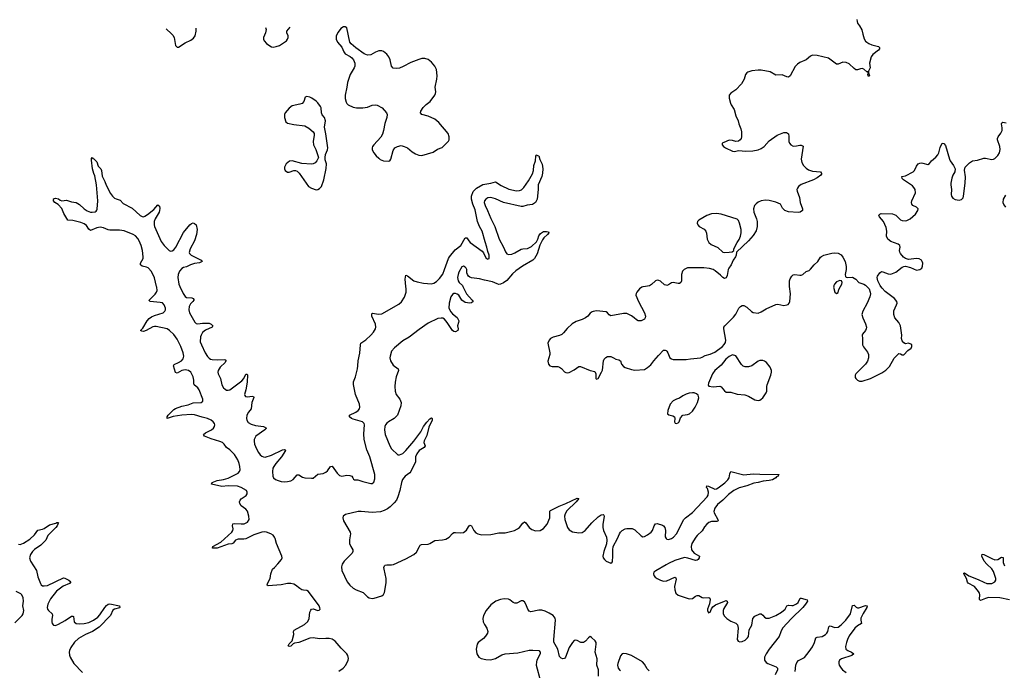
# Model space of a CAD drawing. Header units: inches. Extents: x 1771465 to 1971076, y 472029 to 643563.
# Tile 101 of 127: x 1861924 to 1874226, y 635205 to 643333. Entities that reach past the tile are written whole.
import ezdxf

# ---------------------------------------------------------------- set-up
doc = ezdxf.new("R2010")
doc.units = ezdxf.units.IN
doc.header["$MEASUREMENT"] = 0
for name, color, linetype in [('B8663', 7, 'Continuous'), ('B8664', 7, 'Continuous'), ('B8673', 7, 'Continuous'), ('B8674', 7, 'Continuous')]:
    doc.layers.add(name, color=color, linetype=linetype)

msp = doc.modelspace()

# ---------------------------------------------------------------- linework, layer by layer
at = {"layer": 'B8663', "color": 6}
for points, elevation in [([(1865910, 635193), (1865968, 635232), (1865999, 635270), (1866027, 635330), (1866031, 635351), (1866026, 635390), (1866012, 635412), (1865940, 635480), (1865865, 635570), (1865830, 635592), (1865790, 635603), (1865750, 635604), (1865670, 635597), (1865590, 635610), (1865550, 635607), (1865410, 635552), (1865356, 635544), (1865343, 635537), (1865310, 635508), (1865290, 635502), (1865278, 635510), (1865290, 635537), (1865328, 635572), (1865349, 635650), (1865346, 635690), (1865353, 635707), (1865484, 635776), (1865524, 635816), (1865540, 635850), (1865550, 635931), (1865562, 635958), (1865570, 635967), (1865590, 635973), (1865650, 635952), (1865666, 635954), (1865677, 635970), (1865675, 635985), (1865666, 636010), (1865531, 636191), (1865510, 636200), (1865470, 636204), (1865450, 636211), (1865425, 636225), (1865371, 636270), (1865350, 636280), (1865310, 636288), (1865270, 636288), (1865190, 636274), (1865030, 636259), (1865018, 636270), (1865022, 636290), (1865055, 636350), (1865061, 636410), (1865085, 636470), (1865110, 636490), (1865150, 636534), (1865194, 636590), (1865202, 636610), (1865200, 636630), (1865133, 636790), (1865116, 636850), (1865107, 636870), (1865090, 636891), (1865062, 636910), (1865010, 636930), (1864987, 636933), (1864950, 636929), (1864850, 636895), (1864750, 636848), (1864723, 636843), (1864655, 636845), (1864640, 636840), (1864621, 636830), (1864590, 636791), (1864576, 636784), (1864530, 636780), (1864390, 636729), (1864334, 636730), (1864337, 636750), (1864436, 636804), (1864573, 636930), (1864586, 636950), (1864591, 636970), (1864583, 637010), (1864587, 637033), (1864610, 637037), (1864690, 637033), (1864730, 637036), (1864770, 637055), (1864790, 637089), (1864788, 637130), (1864770, 637192), (1864750, 637218), (1864690, 637260), (1864674, 637290), (1864672, 637308), (1864677, 637330), (1864690, 637346), (1864755, 637390), (1864767, 637410), (1864768, 637430), (1864757, 637450), (1864693, 637490), (1864645, 637505), (1864530, 637511), (1864450, 637502), (1864320, 637530), (1864330, 637550), (1864390, 637574), (1864470, 637587), (1864530, 637606), (1864654, 637666), (1864672, 637688), (1864677, 637710), (1864676, 637750), (1864667, 637790), (1864650, 637835), (1864610, 637900), (1864550, 637961), (1864507, 637987), (1864478, 638030), (1864457, 638050), (1864425, 638065), (1864316, 638096), (1864233, 638130), (1864222, 638150), (1864246, 638170), (1864320, 638210), (1864344, 638230), (1864359, 638250), (1864363, 638270), (1864357, 638290), (1864341, 638310), (1864315, 638330), (1864270, 638350), (1864205, 638365), (1864110, 638397), (1864070, 638402), (1863950, 638392), (1863844, 638376), (1863767, 638350), (1863767, 638370), (1863781, 638390), (1863850, 638461), (1863870, 638475), (1863950, 638505), (1864030, 638523), (1864090, 638545), (1864190, 638550), (1864212, 638568), (1864211, 638590), (1864165, 638710), (1864150, 638732), (1864105, 638770), (1864099, 638790), (1864100, 638830), (1864093, 638870), (1864063, 638930), (1864032, 638952), (1863990, 638957), (1863950, 638949), (1863890, 638918), (1863870, 638927), (1863848, 639010), (1863854, 639026), (1863910, 639048), (1863945, 639070), (1863965, 639095), (1863975, 639130), (1863966, 639170), (1863937, 639250), (1863890, 639342), (1863850, 639398), (1863797, 639450), (1863765, 639470), (1863630, 639499), (1863610, 639499), (1863586, 639494), (1863504, 639450), (1863470, 639439), (1863450, 639441), (1863433, 639450), (1863461, 639479), (1863516, 639570), (1863540, 639600), (1863570, 639620), (1863610, 639637), (1863718, 639670), (1863739, 639690), (1863746, 639710), (1863748, 639730), (1863731, 639770), (1863710, 639794), (1863681, 639801), (1863554, 639814), (1863543, 639823), (1863542, 639830), (1863615, 639905), (1863633, 639930), (1863640, 639950), (1863637, 639990), (1863635, 640000)], 300), ([(1863924, 640000), (1863965, 639910), (1863990, 639874), (1864010, 639864), (1864076, 639856), (1864093, 639850), (1864099, 639839), (1864101, 639830), (1864088, 639810), (1864059, 639781), (1864040, 639750), (1864036, 639710), (1864048, 639670), (1864114, 639554), (1864130, 639537), (1864150, 639531), (1864210, 639540), (1864290, 639540), (1864317, 639530), (1864338, 639510), (1864328, 639490), (1864246, 639454), (1864210, 639424), (1864190, 639392), (1864183, 639370), (1864181, 639310), (1864194, 639270), (1864242, 639170), (1864270, 639125), (1864290, 639103), (1864310, 639091), (1864330, 639086), (1864390, 639082), (1864489, 639089), (1864498, 639078), (1864500, 639070), (1864491, 639050), (1864431, 638990), (1864406, 638950), (1864402, 638930), (1864404, 638910), (1864435, 638850), (1864449, 638770), (1864470, 638733), (1864490, 638715), (1864510, 638705), (1864530, 638703), (1864550, 638708), (1864701, 638819), (1864726, 638850), (1864750, 638903), (1864764, 638904), (1864770, 638894), (1864766, 638806), (1864750, 638710), (1864734, 638650), (1864736, 638636), (1864745, 638625), (1864770, 638619), (1864831, 638630), (1864846, 638626), (1864851, 638611), (1864824, 638550), (1864816, 638470), (1864785, 638430), (1864764, 638390), (1864757, 638350), (1864761, 638330), (1864781, 638301), (1864818, 638278), (1864870, 638263), (1864971, 638251), (1865007, 638230), (1864986, 638210), (1864875, 638130), (1864854, 638090), (1864852, 638068), (1864860, 638030), (1864885, 637970), (1864910, 637925), (1864930, 637897), (1864950, 637879), (1864970, 637870), (1864990, 637869), (1865070, 637891), (1865210, 637961), (1865230, 637965), (1865241, 637961), (1865247, 637950), (1865196, 637870), (1865125, 637790), (1865098, 637750), (1865089, 637730), (1865085, 637690), (1865088, 637630), (1865097, 637610), (1865122, 637590), (1865155, 637575), (1865190, 637565), (1865230, 637561), (1865270, 637563), (1865310, 637571), (1865340, 637590), (1865390, 637645), (1865410, 637646), (1865458, 637618), (1865489, 637609), (1865570, 637604), (1865590, 637607), (1865650, 637653), (1865715, 637665), (1865750, 637678), (1865770, 637696), (1865809, 637751), (1865830, 637754), (1865890, 637666), (1865919, 637639), (1865950, 637632), (1866010, 637641), (1866050, 637639), (1866074, 637630), (1866088, 637610), (1866094, 637594), (1866106, 637586), (1866150, 637583), (1866210, 637562), (1866310, 637537), (1866330, 637539), (1866350, 637553), (1866363, 637597), (1866363, 637650), (1866300, 637870), (1866261, 637961), (1866228, 638090), (1866223, 638157), (1866233, 638270), (1866229, 638289), (1866206, 638310), (1866090, 638342), (1866071, 638350), (1866043, 638370), (1866046, 638390), (1866125, 638430), (1866154, 638450), (1866171, 638470), (1866176, 638490), (1866169, 638530), (1866118, 638650), (1866095, 638775), (1866095, 638810), (1866118, 638870), (1866145, 638970), (1866151, 639010), (1866152, 639070), (1866174, 639166), (1866181, 639270), (1866187, 639290), (1866250, 639332), (1866311, 639390), (1866346, 639430), (1866369, 639470), (1866373, 639490), (1866370, 639530), (1866326, 639630), (1866323, 639657), (1866334, 639666), (1866408, 639652), (1866450, 639658), (1866660, 639780), (1866693, 639807), (1866733, 639867), (1866752, 639930), (1866753, 639970), (1866750, 640000)], 300), ([(1867462, 640000), (1867508, 639908), (1867578, 639830), (1867591, 639810), (1867570, 639795), (1867550, 639791), (1867490, 639801), (1867450, 639830), (1867410, 639890), (1867390, 639904), (1867370, 639911), (1867350, 639911), (1867330, 639901), (1867310, 639871), (1867290, 639790), (1867288, 639730), (1867310, 639682), (1867330, 639658), (1867391, 639611), (1867410, 639570), (1867409, 639550), (1867396, 639510), (1867401, 639470), (1867398, 639450), (1867370, 639433), (1867350, 639436), (1867330, 639450), (1867267, 639550), (1867231, 639591), (1867210, 639602), (1867190, 639605), (1867150, 639599), (1867030, 639541), (1866916, 639464), (1866790, 639366), (1866710, 639321), (1866606, 639234), (1866570, 639190), (1866552, 639130), (1866550, 639110), (1866559, 639070), (1866590, 639016), (1866652, 638972), (1866658, 638950), (1866630, 638870), (1866614, 638806), (1866610, 638750), (1866616, 638690), (1866628, 638650), (1866673, 638590), (1866689, 638549), (1866685, 638510), (1866645, 638390), (1866604, 638350), (1866533, 638310), (1866510, 638292), (1866494, 638270), (1866486, 638250), (1866482, 638210), (1866492, 638152), (1866550, 638007), (1866570, 637973), (1866650, 637896), (1866670, 637895), (1866710, 637914), (1866750, 637951), (1866850, 638067), (1866937, 638183), (1866969, 638251), (1867010, 638306), (1867050, 638346), (1867070, 638358), (1867079, 638350), (1867076, 638330), (1867038, 638242), (1867010, 638138), (1866976, 638070), (1866975, 638050), (1866990, 638010), (1866979, 637990), (1866917, 637950), (1866886, 637910), (1866871, 637870), (1866868, 637810), (1866812, 637688), (1866797, 637670), (1866741, 637630), (1866708, 637590), (1866693, 637550), (1866674, 637450), (1866649, 637370), (1866631, 637330), (1866604, 637296), (1866554, 637246), (1866519, 637221), (1866479, 637201), (1866434, 637186), (1866330, 637175), (1866191, 637189), (1866153, 637187), (1865995, 637150), (1865968, 637130), (1865963, 637110), (1865971, 637070), (1866055, 636930), (1866058, 636910), (1866046, 636834), (1866047, 636790), (1866061, 636750), (1866086, 636710), (1866088, 636690), (1866080, 636670), (1866066, 636654), (1865979, 636570), (1865955, 636530), (1865944, 636496), (1865949, 636450), (1866014, 636310), (1866048, 636270), (1866090, 636232), (1866130, 636210), (1866215, 636175), (1866270, 636121), (1866290, 636110), (1866330, 636103), (1866355, 636105), (1866447, 636133), (1866469, 636151), (1866483, 636177), (1866504, 636296), (1866505, 636350), (1866477, 636470), (1866476, 636490), (1866483, 636510), (1866490, 636517), (1866510, 636523), (1866570, 636523), (1866593, 636527), (1866750, 636596), (1866850, 636650), (1866881, 636679), (1866918, 636750), (1866930, 636767), (1866944, 636776), (1867030, 636782), (1867050, 636789), (1867113, 636827), (1867207, 636833), (1867250, 636844), (1867290, 636866), (1867330, 636912), (1867350, 636927), (1867370, 636928), (1867430, 636921), (1867470, 636928), (1867505, 636955), (1867530, 636996), (1867550, 637018), (1867570, 637008), (1867600, 636950), (1867624, 636924), (1867650, 636908), (1867699, 636899), (1867810, 636902), (1867910, 636920), (1867990, 636924), (1868108, 636952), (1868145, 636970), (1868170, 636989), (1868210, 637043), (1868230, 637060), (1868250, 637048), (1868290, 636989), (1868322, 636962), (1868370, 636948), (1868428, 636952), (1868470, 636975), (1868513, 637030), (1868546, 637110), (1868546, 637174), (1868549, 637191), (1868558, 637202), (1868664, 637256), (1868750, 637290), (1868890, 637356), (1868912, 637350), (1868879, 637310), (1868762, 637198), (1868739, 637161), (1868733, 637130), (1868737, 637090), (1868768, 636988), (1868790, 636958), (1868830, 636936), (1868910, 636922), (1868950, 636925), (1868989, 636951), (1869073, 637047), (1869150, 637121), (1869190, 637146), (1869215, 637150), (1869223, 637143), (1869227, 637127), (1869210, 637030), (1869210, 636990), (1869219, 636950), (1869255, 636870), (1869261, 636830), (1869256, 636784), (1869221, 636690), (1869210, 636630), (1869215, 636610), (1869230, 636587), (1869253, 636570), (1869310, 636542), (1869326, 636554), (1869330, 636570), (1869335, 636625), (1869335, 636710), (1869341, 636750), (1869395, 636850), (1869418, 636910), (1869431, 636930), (1869452, 636950), (1869488, 636970), (1869510, 636976), (1869578, 636978), (1869610, 636961), (1869690, 636883), (1869710, 636872), (1869730, 636875), (1869770, 636897), (1869814, 636930), (1869830, 636950), (1869851, 637010), (1869870, 637033), (1869890, 637038), (1869956, 637016), (1869968, 637008), (1869984, 636990), (1869992, 636950), (1869991, 636871), (1870000, 636850), (1870000, 636850)], 300), ([(1869742, 640000), (1869710, 639995), (1869698, 639990), (1869670, 639970), (1869637, 639930), (1869626, 639910), (1869623, 639890), (1869657, 639810), (1869729, 639670), (1869742, 639630), (1869741, 639610), (1869729, 639591), (1869690, 639572), (1869650, 639572), (1869630, 639583), (1869603, 639610), (1869570, 639635), (1869510, 639661), (1869470, 639664), (1869310, 639635), (1869290, 639644), (1869270, 639671), (1869250, 639683), (1869130, 639695), (1869091, 639689), (1869077, 639683), (1869054, 639666), (1869021, 639630), (1868993, 639607), (1868952, 639588), (1868879, 639561), (1868829, 639531), (1868766, 639474), (1868720, 639420), (1868699, 639401), (1868670, 639386), (1868590, 639368), (1868558, 639350), (1868539, 639330), (1868523, 639290), (1868548, 639170), (1868547, 639150), (1868525, 639065), (1868531, 639031), (1868550, 639010), (1868579, 638999), (1868650, 638998), (1868670, 638992), (1868695, 638975), (1868730, 638933), (1868750, 638923), (1868770, 638922), (1868790, 638927), (1868850, 638957), (1868910, 638998), (1868930, 639000), (1869050, 638949), (1869110, 638937), (1869122, 638910), (1869123, 638850), (1869130, 638841), (1869150, 638851), (1869195, 638930), (1869204, 638956), (1869217, 639070), (1869225, 639090), (1869247, 639113), (1869270, 639124), (1869310, 639124), (1869343, 639110), (1869372, 639092), (1869410, 639085), (1869431, 639070), (1869445, 639030), (1869470, 639000), (1869490, 638988), (1869570, 638961), (1869610, 638954), (1869730, 638964), (1869770, 638986), (1869810, 639020), (1869848, 639072), (1869904, 639136), (1869970, 639202), (1869977, 639203), (1869990, 639205), (1870000, 639199)], 400), ([(1861910, 636779), (1861930, 636777), (1861970, 636792), (1862050, 636845), (1862110, 636895), (1862150, 636957), (1862210, 636968), (1862230, 636977), (1862298, 637022), (1862377, 637043), (1862390, 637050), (1862411, 637051), (1862401, 637039), (1862401, 637030), (1862391, 637010), (1862374, 636990), (1862276, 636890), (1862252, 636830), (1862190, 636768), (1862110, 636713), (1862086, 636690), (1862058, 636650), (1862048, 636610), (1862061, 636570), (1862133, 636453), (1862150, 636372), (1862183, 636290), (1862194, 636274), (1862210, 636262), (1862230, 636258), (1862270, 636266), (1862470, 636358), (1862490, 636357), (1862540, 636330), (1862565, 636310), (1862546, 636290), (1862466, 636254), (1862386, 636194), (1862310, 636098), (1862277, 636030), (1862269, 635990), (1862273, 635970), (1862284, 635950), (1862329, 635909), (1862334, 635890), (1862325, 635845), (1862324, 635810), (1862330, 635789), (1862348, 635768), (1862370, 635763), (1862410, 635779), (1862493, 635827), (1862570, 635883), (1862590, 635883), (1862595, 635875), (1862607, 635810), (1862630, 635790), (1862667, 635787), (1862729, 635790), (1862790, 635802), (1862848, 635830), (1862901, 635870), (1862924, 635896), (1862990, 635991), (1863010, 636015), (1863030, 636031), (1863050, 636034), (1863173, 636010), (1863175, 635990), (1863170, 635987), (1863110, 635968), (1863090, 635958), (1863057, 635890), (1862917, 635743), (1862832, 635688), (1862747, 635650), (1862659, 635601), (1862610, 635555), (1862564, 635490), (1862545, 635450), (1862542, 635430), (1862546, 635394), (1862555, 635370), (1862602, 635290), (1862710, 635177)], 300), ([(1870000, 636523), (1869871, 636449), (1869847, 636430), (1869843, 636410), (1869849, 636390), (1869865, 636370), (1869890, 636350), (1869930, 636331), (1869970, 636319), (1870000, 636323)], 300), ([(1861864, 635796), (1861955, 635890), (1861969, 635910), (1861975, 635950), (1861962, 636010), (1861971, 636070), (1861969, 636110), (1861950, 636149), (1861939, 636159), (1861879, 636190)], 300), ([(1869157, 635130), (1869155, 635210), (1869136, 635270), (1869139, 635350), (1869113, 635430), (1869128, 635530), (1869125, 635550), (1869114, 635574), (1869070, 635614), (1869050, 635626), (1869030, 635612), (1868995, 635570), (1868970, 635554), (1868950, 635551), (1868934, 635554), (1868890, 635578), (1868870, 635581), (1868850, 635575), (1868830, 635554), (1868790, 635490), (1868744, 635370), (1868730, 635351), (1868710, 635348), (1868690, 635358), (1868670, 635376), (1868646, 635470), (1868598, 635558), (1868596, 635590), (1868620, 635830), (1868614, 635854), (1868588, 635888), (1868540, 635920), (1868490, 635944), (1868450, 635957), (1868410, 635958), (1868310, 635936), (1868290, 635945), (1868275, 635970), (1868250, 636032), (1868230, 636058), (1868210, 636071), (1868190, 636073), (1868135, 636045), (1868110, 636043), (1868090, 636053), (1868050, 636087), (1868030, 636095), (1867976, 636096), (1867930, 636089), (1867873, 636067), (1867810, 636022), (1867752, 635950), (1867719, 635890), (1867709, 635850), (1867717, 635810), (1867730, 635778), (1867759, 635730), (1867773, 635690), (1867769, 635670), (1867743, 635630), (1867718, 635602), (1867652, 635550), (1867641, 635530), (1867627, 635470), (1867637, 635410), (1867663, 635370), (1867690, 635351), (1867750, 635339), (1867810, 635337), (1867870, 635353), (1867950, 635398), (1867990, 635411), (1868150, 635422), (1868290, 635456), (1868337, 635457), (1868410, 635450), (1868427, 635430), (1868427, 635410), (1868386, 635330), (1868380, 635310), (1868378, 635270), (1868431, 635071)], 300), ([(1869790, 635200), (1869765, 635225), (1869730, 635280), (1869704, 635310), (1869568, 635390), (1869508, 635412), (1869470, 635415), (1869450, 635410), (1869430, 635384), (1869396, 635290), (1869394, 635270), (1869403, 635230), (1869418, 635210), (1869430, 635201)], 300)]:
    msp.add_lwpolyline(points, dxfattribs=dict(at, elevation=elevation))
at = {"layer": 'B8664', "color": 6}
for points, elevation in [([(1863756, 643220), (1863766, 643206), (1863810, 643170), (1863839, 643139), (1863853, 643110), (1863872, 643012), (1863890, 642991), (1863910, 642991), (1863990, 643045), (1864062, 643078), (1864098, 643102), (1864117, 643130), (1864129, 643190), (1864129, 643225)], 400), ([(1864997, 643236), (1865004, 643210), (1864996, 643170), (1864970, 643110), (1864969, 643089), (1864977, 643070), (1865010, 643036), (1865050, 643005), (1865070, 642994), (1865090, 642990), (1865130, 642996), (1865170, 643010), (1865210, 643034), (1865256, 643070), (1865272, 643090), (1865279, 643110), (1865280, 643130), (1865263, 643170), (1865262, 643190), (1865304, 643240)], 400), ([(1863635, 640000), (1863607, 640107), (1863570, 640186), (1863530, 640232), (1863510, 640243), (1863453, 640253), (1863432, 640270), (1863435, 640290), (1863467, 640350), (1863469, 640371), (1863457, 640450), (1863441, 640510), (1863418, 640570), (1863400, 640600), (1863371, 640631), (1863344, 640650), (1863230, 640696), (1863170, 640702), (1863050, 640703), (1863030, 640706), (1862970, 640732), (1862930, 640739), (1862889, 640731), (1862810, 640699), (1862790, 640717), (1862760, 640760), (1862730, 640781), (1862690, 640797), (1862590, 640824), (1862527, 640827), (1862475, 640910), (1862452, 640972), (1862405, 641025), (1862364, 641050), (1862346, 641070), (1862346, 641086), (1862342, 641090), (1862345, 641095), (1862370, 641101), (1862410, 641093), (1862430, 641078), (1862450, 641071), (1862510, 641076), (1862570, 641057), (1862630, 641050), (1862670, 641023), (1862728, 640968), (1862766, 640946), (1862810, 640930), (1862830, 640928), (1862868, 640932), (1862880, 640940), (1862889, 640951), (1862893, 640967), (1862901, 641070), (1862882, 641270), (1862862, 641382), (1862850, 641410), (1862834, 641470), (1862823, 641577), (1862823, 641597), (1862828, 641612), (1862837, 641597), (1862850, 641594), (1862890, 641556), (1862904, 641504), (1862938, 641470), (1862945, 641450), (1862956, 641376), (1862990, 641310), (1863006, 641266), (1863060, 641160), (1863086, 641126), (1863110, 641104), (1863130, 641094), (1863180, 641080), (1863218, 641038), (1863330, 640979), (1863428, 640888), (1863454, 640874), (1863470, 640871), (1863490, 640878), (1863521, 640899), (1863599, 640961), (1863650, 641019), (1863670, 641005), (1863675, 640975), (1863673, 640950), (1863666, 640930), (1863617, 640843), (1863606, 640810), (1863604, 640770), (1863609, 640750), (1863690, 640563), (1863728, 640510), (1863790, 640451), (1863810, 640439), (1863830, 640443), (1863850, 640459), (1863874, 640490), (1863970, 640672), (1864050, 640770), (1864070, 640787), (1864090, 640793), (1864110, 640787), (1864130, 640771), (1864143, 640710), (1864135, 640650), (1864109, 640570), (1864053, 640470), (1864043, 640423), (1864046, 640410), (1864066, 640390), (1864190, 640330), (1864206, 640310), (1864170, 640296), (1864110, 640286), (1864059, 640270), (1864010, 640246), (1863970, 640235), (1863950, 640223), (1863923, 640190), (1863904, 640150), (1863899, 640110), (1863911, 640030), (1863924, 640000)], 300), ([(1866750, 640000), (1866741, 640090), (1866743, 640117), (1866750, 640140), (1866770, 640133), (1866849, 640069), (1866890, 640057), (1866970, 640042), (1867070, 640034), (1867098, 640042), (1867130, 640063), (1867170, 640100), (1867210, 640155), (1867234, 640210), (1867281, 640350), (1867293, 640370), (1867364, 640456), (1867437, 640510), (1867490, 640609), (1867510, 640609), (1867535, 640570), (1867553, 640550), (1867702, 640442), (1867720, 640420), (1867750, 640359), (1867759, 640350), (1867770, 640342), (1867790, 640348), (1867791, 640390), (1867775, 640435), (1867763, 640490), (1867739, 640559), (1867703, 640690), (1867668, 640750), (1867646, 640810), (1867617, 640957), (1867588, 641030), (1867571, 641090), (1867571, 641130), (1867590, 641185), (1867630, 641229), (1867710, 641273), (1867810, 641290), (1867870, 641308), (1867940, 641260), (1868036, 641216), (1868130, 641196), (1868170, 641199), (1868192, 641208), (1868222, 641238), (1868280, 641320), (1868332, 641408), (1868346, 641450), (1868350, 641510), (1868367, 641570), (1868374, 641626), (1868380, 641640), (1868390, 641645), (1868395, 641635), (1868410, 641630), (1868424, 641584), (1868452, 641528), (1868459, 641470), (1868456, 641416), (1868450, 641375), (1868402, 641270), (1868402, 641210), (1868391, 641090), (1868368, 641050), (1868330, 641024), (1868265, 641015), (1868210, 640999), (1868190, 640999), (1867970, 641047), (1867870, 641096), (1867810, 641113), (1867774, 641106), (1867748, 641092), (1867733, 641070), (1867729, 641050), (1867739, 641010), (1867768, 640950), (1867809, 640849), (1867859, 640750), (1867913, 640590), (1867970, 640490), (1867993, 640433), (1868010, 640407), (1868030, 640400), (1868075, 640405), (1868110, 640420), (1868190, 640467), (1868210, 640472), (1868270, 640476), (1868295, 640485), (1868319, 640501), (1868381, 640559), (1868400, 640590), (1868410, 640632), (1868430, 640660), (1868470, 640686), (1868508, 640688), (1868530, 640683), (1868536, 640670), (1868520, 640650), (1868473, 640607), (1868456, 640584), (1868425, 640515), (1868390, 640409), (1868356, 640350), (1868336, 640330), (1868207, 640253), (1868124, 640196), (1868083, 640157), (1868010, 640073), (1867970, 640046), (1867930, 640028), (1867910, 640026), (1867890, 640031), (1867830, 640056), (1867730, 640077), (1867670, 640096), (1867570, 640109), (1867550, 640117), (1867532, 640130), (1867518, 640150), (1867512, 640170), (1867510, 640210), (1867502, 640230), (1867490, 640243), (1867470, 640253), (1867450, 640245), (1867410, 640178), (1867401, 640150), (1867396, 640110), (1867403, 640070), (1867416, 640050), (1867458, 640010), (1867462, 640000)], 300), ([(1870000, 640017), (1869982, 640022), (1869930, 640068), (1869910, 640076), (1869890, 640078), (1869867, 640070), (1869817, 640023), (1869793, 640007), (1869742, 640000)], 400)]:
    msp.add_lwpolyline(points, dxfattribs=dict(at, elevation=elevation))
at = {"layer": 'B8664', "color": 6, "elevation": 400}
for points in [[(1865990, 643245), (1865970, 643244), (1865938, 643222), (1865903, 643177), (1865880, 643130), (1865879, 643090), (1865897, 643050), (1865948, 642990), (1865973, 642930), (1865990, 642908), (1866054, 642874), (1866076, 642856), (1866095, 642830), (1866112, 642788), (1866110, 642750), (1866103, 642730), (1866052, 642650), (1866042, 642610), (1866018, 642550), (1866013, 642490), (1865989, 642390), (1865992, 642350), (1866002, 642302), (1866010, 642285), (1866030, 642267), (1866090, 642241), (1866133, 642233), (1866210, 642230), (1866270, 642241), (1866330, 642263), (1866367, 642267), (1866390, 642264), (1866452, 642230), (1866508, 642170), (1866514, 642150), (1866510, 642110), (1866485, 642035), (1866470, 641950), (1866458, 641902), (1866436, 641864), (1866348, 641770), (1866333, 641750), (1866327, 641730), (1866330, 641706), (1866349, 641670), (1866378, 641630), (1866410, 641602), (1866430, 641587), (1866470, 641570), (1866530, 641564), (1866550, 641570), (1866562, 641590), (1866590, 641699), (1866613, 641730), (1866644, 641750), (1866690, 641760), (1866730, 641749), (1866770, 641730), (1866830, 641680), (1866870, 641656), (1866910, 641640), (1866950, 641638), (1867090, 641679), (1867145, 641715), (1867202, 641738), (1867283, 641817), (1867289, 641830), (1867291, 641870), (1867277, 641910), (1867162, 642050), (1867110, 642091), (1867030, 642129), (1866949, 642149), (1866931, 642170), (1866936, 642190), (1866966, 642234), (1867005, 642275), (1867051, 642310), (1867110, 642390), (1867120, 642410), (1867122, 642430), (1867115, 642490), (1867136, 642590), (1867140, 642630), (1867130, 642710), (1867110, 642750), (1867070, 642800), (1867030, 642834), (1866986, 642846), (1866950, 642847), (1866910, 642837), (1866810, 642796), (1866714, 642746), (1866670, 642729), (1866630, 642721), (1866590, 642729), (1866570, 642750), (1866552, 642832), (1866538, 642870), (1866510, 642904), (1866470, 642934), (1866450, 642943), (1866410, 642944), (1866370, 642927), (1866310, 642894), (1866270, 642889), (1866230, 642905), (1866123, 642983), (1866066, 643030), (1866051, 643051), (1866013, 643233)], [(1865510, 642372), (1865490, 642363), (1865474, 642310), (1865453, 642287), (1865424, 642276), (1865330, 642255), (1865290, 642227), (1865240, 642170), (1865232, 642150), (1865234, 642110), (1865250, 642056), (1865270, 642039), (1865350, 642022), (1865485, 642005), (1865539, 641979), (1865593, 641933), (1865603, 641910), (1865604, 641890), (1865592, 641810), (1865596, 641770), (1865625, 641710), (1865659, 641610), (1865638, 641570), (1865615, 641545), (1865590, 641532), (1865571, 641529), (1865450, 641536), (1865330, 641570), (1865295, 641565), (1865255, 641530), (1865233, 641490), (1865231, 641470), (1865241, 641450), (1865270, 641429), (1865290, 641429), (1865350, 641448), (1865370, 641448), (1865390, 641440), (1865416, 641416), (1865533, 641250), (1865570, 641227), (1865630, 641208), (1865650, 641210), (1865670, 641222), (1865695, 641250), (1865725, 641330), (1865755, 641475), (1865758, 641530), (1865742, 641582), (1865740, 641610), (1865745, 641650), (1865770, 641707), (1865774, 641730), (1865750, 641908), (1865735, 641970), (1865734, 641990), (1865744, 642070), (1865732, 642110), (1865705, 642145), (1865694, 642170), (1865691, 642230), (1865683, 642250), (1865650, 642296), (1865630, 642316), (1865574, 642354), (1865550, 642364)]]:
    msp.add_lwpolyline(points, close=True, dxfattribs=at)
at = {"layer": 'B8673', "color": 6}
for points, elevation in [([(1870000, 639199), (1870010, 639192), (1870024, 639170), (1870048, 639108), (1870070, 639094), (1870089, 639089), (1870250, 639086), (1870304, 639096), (1870430, 639109), (1870450, 639115), (1870490, 639136), (1870550, 639155), (1870610, 639180), (1870705, 639250), (1870727, 639273), (1870741, 639299), (1870748, 639330), (1870721, 639470), (1870721, 639490), (1870733, 639510), (1870843, 639617), (1870870, 639655), (1870910, 639730), (1870929, 639751), (1870950, 639763), (1870970, 639762), (1871010, 639741), (1871067, 639687), (1871090, 639673), (1871150, 639667), (1871190, 639681), (1871250, 639722), (1871370, 639774), (1871397, 639777), (1871470, 639764), (1871510, 639769), (1871524, 639776), (1871538, 639790), (1871546, 639810), (1871554, 639906), (1871544, 640000)], 400), ([(1872095, 640000), (1872093, 639990), (1872108, 639930), (1872130, 639911), (1872150, 639925), (1872159, 639961), (1872180, 640000)], 400), ([(1872508, 640000), (1872537, 639970), (1872551, 639930), (1872553, 639907), (1872546, 639870), (1872512, 639790), (1872457, 639690), (1872448, 639650), (1872457, 639610), (1872492, 639532), (1872504, 639490), (1872502, 639470), (1872492, 639450), (1872454, 639406), (1872450, 639390), (1872455, 639350), (1872456, 639270), (1872465, 639245), (1872519, 639179), (1872528, 639150), (1872529, 639110), (1872515, 639065), (1872492, 639028), (1872370, 638910), (1872362, 638890), (1872364, 638864), (1872370, 638850), (1872390, 638828), (1872417, 638817), (1872450, 638815), (1872556, 638850), (1872698, 638922), (1872746, 638954), (1872790, 638999), (1872850, 639103), (1872890, 639147), (1872910, 639163), (1872930, 639159), (1872950, 639144), (1872970, 639144), (1873021, 639199), (1873061, 639230), (1873072, 639250), (1873070, 639270), (1873060, 639280), (1873031, 639291), (1872990, 639285), (1872970, 639294), (1872950, 639322), (1872941, 639350), (1872944, 639390), (1872929, 639510), (1872910, 639550), (1872859, 639610), (1872844, 639650), (1872844, 639696), (1872881, 639770), (1872886, 639790), (1872882, 639810), (1872854, 639850), (1872739, 639939), (1872699, 639979), (1872684, 640000)], 400), ([(1870000, 636850), (1870010, 636843), (1870030, 636839), (1870070, 636852), (1870094, 636870), (1870131, 636910), (1870222, 637090), (1870242, 637110), (1870330, 637177), (1870513, 637370), (1870526, 637394), (1870531, 637430), (1870517, 637477), (1870507, 637490), (1870510, 637510), (1870530, 637506), (1870610, 637469), (1870630, 637473), (1870650, 637484), (1870734, 637546), (1870774, 637586), (1870787, 637610), (1870799, 637661), (1870810, 637687), (1870970, 637648), (1871090, 637660), (1871170, 637655), (1871412, 637652), (1871415, 637650), (1871402, 637638), (1871400, 637630), (1871379, 637621), (1871370, 637610), (1871330, 637585), (1871290, 637574), (1871213, 637567), (1871152, 637550), (1871097, 637543), (1871010, 637510), (1870915, 637485), (1870849, 637451), (1870780, 637400), (1870710, 637329), (1870643, 637277), (1870608, 637230), (1870598, 637190), (1870601, 637170), (1870648, 637090), (1870650, 637070), (1870636, 637064), (1870570, 637063), (1870536, 637050), (1870510, 637030), (1870482, 636998), (1870450, 636945), (1870390, 636890), (1870374, 636870), (1870324, 636790), (1870313, 636750), (1870320, 636710), (1870350, 636670), (1870416, 636630), (1870414, 636610), (1870402, 636590), (1870390, 636580), (1870370, 636577), (1870274, 636606), (1870230, 636612), (1870110, 636576), (1870030, 636541), (1870000, 636523)], 300), ([(1874290, 636085), (1874172, 636112), (1874030, 636113), (1873990, 636103), (1873930, 636076), (1873918, 636090), (1873919, 636150), (1873915, 636170), (1873904, 636190), (1873852, 636252), (1873774, 636294), (1873767, 636307), (1873753, 636353), (1873720, 636410), (1873722, 636418), (1873730, 636421), (1873785, 636385), (1873900, 636340), (1873970, 636305), (1874010, 636291), (1874050, 636288), (1874069, 636291), (1874109, 636311), (1874120, 636330), (1874121, 636350), (1874090, 636440), (1874070, 636474), (1874006, 636530), (1873973, 636570), (1873947, 636630), (1873950, 636654), (1873970, 636652), (1874070, 636601), (1874110, 636586), (1874147, 636590), (1874190, 636616), (1874210, 636615), (1874212, 636550), (1874227, 636510)], 300), ([(1870000, 636323), (1870010, 636324), (1870108, 636368), (1870121, 636361), (1870125, 636345), (1870107, 636250), (1870108, 636210), (1870122, 636170), (1870150, 636145), (1870290, 636096), (1870330, 636100), (1870370, 636132), (1870390, 636141), (1870410, 636138), (1870450, 636114), (1870470, 636110), (1870535, 636115), (1870546, 636106), (1870550, 636090), (1870543, 636037), (1870520, 635970), (1870518, 635950), (1870530, 635922), (1870550, 635933), (1870566, 635974), (1870583, 635997), (1870617, 636023), (1870730, 636070), (1870750, 636075), (1870764, 636070), (1870766, 636050), (1870757, 636030), (1870723, 635977), (1870712, 635950), (1870713, 635910), (1870730, 635879), (1870760, 635850), (1870810, 635818), (1870873, 635793), (1870894, 635774), (1870902, 635730), (1870890, 635590), (1870901, 635570), (1870921, 635561), (1870950, 635563), (1870990, 635583), (1871019, 635610), (1871030, 635628), (1871039, 635710), (1871070, 635770), (1871086, 635850), (1871110, 635881), (1871170, 635909), (1871190, 635910), (1871210, 635895), (1871230, 635870), (1871250, 635857), (1871290, 635857), (1871370, 635888), (1871442, 635930), (1871487, 635970), (1871511, 636009), (1871530, 636017), (1871570, 636013), (1871590, 636016), (1871630, 636033), (1871652, 636050), (1871676, 636104), (1871690, 636107), (1871763, 636083), (1871767, 636070), (1871743, 636030), (1871711, 635989), (1871569, 635850), (1871457, 635730), (1871433, 635687), (1871413, 635627), (1871289, 635470), (1871249, 635410), (1871230, 635370), (1871230, 635330), (1871250, 635301), (1871270, 635288), (1871374, 635250), (1871392, 635232), (1871392, 635210), (1871364, 635150)], 300), ([(1871613, 635190), (1871622, 635270), (1871636, 635304), (1871654, 635326), (1871730, 635366), (1871790, 635441), (1871830, 635496), (1871855, 635550), (1871872, 635610), (1871890, 635620), (1871950, 635628), (1871992, 635650), (1872011, 635669), (1872022, 635690), (1872032, 635748), (1872042, 635758), (1872050, 635760), (1872110, 635741), (1872150, 635745), (1872190, 635772), (1872248, 635830), (1872305, 635910), (1872330, 636013), (1872350, 636020), (1872375, 635995), (1872390, 635987), (1872410, 635984), (1872490, 636013), (1872511, 636011), (1872509, 635990), (1872464, 635916), (1872435, 635855), (1872435, 635830), (1872443, 635790), (1872390, 635762), (1872360, 635730), (1872290, 635634), (1872268, 635590), (1872254, 635550), (1872243, 635503), (1872248, 635470), (1872271, 635450), (1872318, 635430), (1872347, 635410), (1872323, 635390), (1872194, 635346), (1872169, 635330), (1872160, 635310), (1872157, 635290), (1872162, 635270), (1872187, 635230), (1872206, 635210), (1872250, 635177)], 300)]:
    msp.add_lwpolyline(points, dxfattribs=dict(at, elevation=elevation))
at = {"layer": 'B8673', "color": 6, "elevation": 400}
for points in [[(1870830, 639145), (1870790, 639125), (1870749, 639091), (1870690, 639018), (1870609, 638951), (1870579, 638910), (1870531, 638790), (1870528, 638768), (1870535, 638755), (1870590, 638746), (1870670, 638754), (1870690, 638744), (1870730, 638694), (1870750, 638680), (1870810, 638680), (1870890, 638656), (1870985, 638645), (1871029, 638629), (1871110, 638582), (1871150, 638576), (1871170, 638580), (1871190, 638590), (1871210, 638609), (1871253, 638670), (1871260, 638690), (1871259, 638750), (1871264, 638770), (1871308, 638890), (1871317, 638930), (1871316, 638950), (1871300, 638990), (1871255, 639050), (1871230, 639068), (1871210, 639075), (1871170, 639073), (1871150, 639065), (1871070, 639007), (1871030, 638995), (1870990, 638996), (1870965, 639005), (1870943, 639023), (1870870, 639133)], [(1870330, 638669), (1870290, 638666), (1870250, 638656), (1870210, 638633), (1870170, 638603), (1870130, 638592), (1870090, 638572), (1870050, 638530), (1870024, 638450), (1870019, 638410), (1870036, 638396), (1870084, 638384), (1870105, 638370), (1870111, 638351), (1870107, 638307), (1870113, 638293), (1870130, 638286), (1870150, 638295), (1870162, 638310), (1870182, 638358), (1870209, 638391), (1870270, 638400), (1870295, 638410), (1870330, 638440), (1870365, 638490), (1870394, 638550), (1870409, 638610), (1870400, 638640), (1870379, 638659), (1870350, 638669)]]:
    msp.add_lwpolyline(points, close=True, dxfattribs=at)
at = {"layer": 'B8674', "color": 6, "elevation": 400}
for points in [[(1872385, 643333), (1872386, 643310), (1872393, 643290), (1872417, 643257), (1872445, 643205), (1872457, 643150), (1872475, 643095), (1872490, 643066), (1872508, 643050), (1872535, 643035), (1872570, 643020), (1872656, 642996), (1872665, 642985), (1872666, 642970), (1872654, 642950), (1872583, 642897), (1872562, 642870), (1872544, 642790), (1872552, 642730), (1872530, 642690), (1872530, 642670), (1872543, 642630), (1872530, 642625), (1872525, 642630), (1872520, 642650), (1872528, 642670), (1872522, 642682), (1872510, 642682), (1872470, 642716), (1872450, 642722), (1872430, 642720), (1872390, 642705), (1872370, 642707), (1872350, 642721), (1872290, 642780), (1872250, 642796), (1872210, 642801), (1872150, 642775), (1872130, 642776), (1872030, 642850), (1871890, 642885), (1871830, 642888), (1871804, 642876), (1871750, 642833), (1871670, 642796), (1871642, 642779), (1871614, 642746), (1871552, 642630), (1871530, 642616), (1871510, 642618), (1871450, 642642), (1871370, 642641), (1871301, 642681), (1871190, 642703), (1871150, 642703), (1871070, 642692), (1871023, 642677), (1871010, 642670), (1870992, 642650), (1870977, 642590), (1870942, 642530), (1870870, 642456), (1870810, 642416), (1870789, 642390), (1870790, 642351), (1870806, 642290), (1870815, 642270), (1870852, 642212), (1870873, 642130), (1870902, 642070), (1870911, 642030), (1870935, 641970), (1870943, 641930), (1870942, 641870), (1870938, 641850), (1870928, 641832), (1870905, 641815), (1870870, 641813), (1870830, 641825), (1870790, 641826), (1870720, 641800), (1870703, 641790), (1870700, 641770), (1870718, 641750), (1870743, 641730), (1870830, 641690), (1870850, 641686), (1870910, 641700), (1870991, 641689), (1871086, 641694), (1871150, 641706), (1871190, 641723), (1871228, 641750), (1871290, 641819), (1871390, 641892), (1871470, 641923), (1871504, 641924), (1871528, 641908), (1871534, 641874), (1871535, 641810), (1871542, 641790), (1871559, 641770), (1871590, 641753), (1871630, 641755), (1871670, 641766), (1871690, 641765), (1871712, 641752), (1871689, 641590), (1871695, 641550), (1871718, 641510), (1871750, 641477), (1871778, 641458), (1871830, 641441), (1871930, 641430), (1871940, 641420), (1871945, 641410), (1871932, 641390), (1871890, 641356), (1871841, 641330), (1871690, 641273), (1871654, 641250), (1871641, 641230), (1871635, 641210), (1871637, 641190), (1871669, 641110), (1871677, 641050), (1871705, 640970), (1871704, 640950), (1871677, 640930), (1871650, 640923), (1871530, 640933), (1871483, 640950), (1871457, 640977), (1871428, 641028), (1871373, 641053), (1871290, 641073), (1871242, 641078), (1871190, 641070), (1871149, 641051), (1871126, 641034), (1871104, 641010), (1871094, 640970), (1871098, 640930), (1871130, 640846), (1871139, 640810), (1871140, 640750), (1871126, 640694), (1871090, 640636), (1871030, 640569), (1870879, 640430), (1870876, 640390), (1870869, 640370), (1870837, 640330), (1870814, 640270), (1870784, 640230), (1870775, 640210), (1870762, 640138), (1870750, 640107), (1870730, 640101), (1870710, 640112), (1870682, 640142), (1870615, 640195), (1870590, 640210), (1870545, 640225), (1870474, 640234), (1870270, 640232), (1870227, 640213), (1870204, 640190), (1870194, 640150), (1870194, 640070), (1870186, 640050), (1870170, 640039), (1870150, 640037), (1870090, 640049), (1870070, 640044), (1870030, 640020), (1870010, 640014), (1870000, 640017)], [(1872684, 640000), (1872674, 640014), (1872645, 640070), (1872637, 640110), (1872642, 640130), (1872670, 640170), (1872690, 640186), (1872710, 640183), (1872777, 640157), (1872810, 640155), (1872870, 640178), (1872950, 640240), (1872970, 640249), (1872990, 640252), (1873056, 640236), (1873130, 640204), (1873169, 640211), (1873196, 640230), (1873205, 640255), (1873207, 640290), (1873202, 640310), (1873190, 640330), (1873164, 640344), (1873129, 640351), (1873030, 640336), (1872990, 640348), (1872966, 640366), (1872930, 640410), (1872920, 640430), (1872918, 640450), (1872927, 640490), (1872923, 640510), (1872902, 640530), (1872810, 640561), (1872770, 640590), (1872754, 640630), (1872758, 640690), (1872750, 640736), (1872716, 640810), (1872665, 640870), (1872660, 640890), (1872670, 640904), (1872689, 640911), (1872830, 640909), (1872871, 640891), (1872930, 640833), (1872950, 640824), (1872990, 640820), (1873010, 640824), (1873050, 640844), (1873116, 640904), (1873147, 640950), (1873148, 640970), (1873130, 640990), (1873085, 641010), (1873070, 641030), (1873068, 641050), (1873072, 641070), (1873115, 641170), (1873111, 641210), (1873097, 641237), (1873078, 641258), (1872965, 641330), (1872952, 641350), (1872948, 641372), (1872990, 641380), (1873089, 641431), (1873106, 641450), (1873130, 641504), (1873150, 641532), (1873170, 641541), (1873190, 641544), (1873210, 641542), (1873270, 641525), (1873290, 641535), (1873316, 641570), (1873370, 641614), (1873396, 641644), (1873407, 641670), (1873424, 641736), (1873450, 641790), (1873470, 641788), (1873490, 641760), (1873542, 641590), (1873551, 641571), (1873593, 641510), (1873612, 641470), (1873609, 641431), (1873584, 641390), (1873570, 641354), (1873559, 641290), (1873557, 641270), (1873565, 641210), (1873564, 641150), (1873568, 641130), (1873585, 641105), (1873612, 641088), (1873663, 641077), (1873693, 641087), (1873711, 641109), (1873718, 641130), (1873738, 641290), (1873742, 641370), (1873731, 641451), (1873739, 641490), (1873790, 641543), (1873830, 641568), (1873890, 641576), (1873970, 641601), (1873990, 641603), (1874070, 641588), (1874090, 641590), (1874110, 641599), (1874146, 641634), (1874167, 641670), (1874175, 641710), (1874169, 641750), (1874140, 641830), (1874140, 641850), (1874148, 641870), (1874184, 641916), (1874198, 641950), (1874200, 641980), (1874193, 642030), (1874195, 642045), (1874207, 642053), (1874250, 642045)], [(1874241, 641139), (1874210, 641090), (1874207, 641050), (1874219, 641019), (1874241, 640990)], [(1871544, 640000), (1871543, 640010), (1871543, 640070), (1871550, 640096), (1871570, 640129), (1871590, 640145), (1871610, 640149), (1871670, 640141), (1871690, 640142), (1871710, 640150), (1871750, 640185), (1871790, 640201), (1871806, 640214), (1871850, 640270), (1871895, 640310), (1871930, 640364), (1871944, 640376), (1871970, 640389), (1872070, 640416), (1872110, 640421), (1872150, 640415), (1872190, 640393), (1872210, 640364), (1872236, 640310), (1872249, 640250), (1872249, 640211), (1872240, 640150), (1872243, 640123), (1872250, 640116), (1872270, 640111), (1872330, 640114), (1872371, 640090), (1872410, 640050), (1872470, 640030), (1872490, 640018), (1872508, 640000)], [(1872180, 640000), (1872196, 640030), (1872201, 640050), (1872192, 640072), (1872170, 640074), (1872130, 640056), (1872105, 640030), (1872097, 640010), (1872095, 640000)]]:
    msp.add_lwpolyline(points, dxfattribs=at)
msp.add_lwpolyline([(1870630, 640913), (1870570, 640906), (1870510, 640887), (1870408, 640830), (1870392, 640810), (1870390, 640790), (1870398, 640770), (1870413, 640750), (1870475, 640715), (1870499, 640690), (1870507, 640667), (1870514, 640590), (1870534, 640550), (1870565, 640525), (1870645, 640485), (1870709, 640429), (1870730, 640423), (1870790, 640428), (1870826, 640434), (1870846, 640450), (1870848, 640470), (1870890, 640550), (1870915, 640585), (1870932, 640630), (1870939, 640670), (1870939, 640710), (1870917, 640790), (1870904, 640824), (1870890, 640842), (1870690, 640905)], close=True, dxfattribs=at)

doc.saveas('drawing.dxf')
